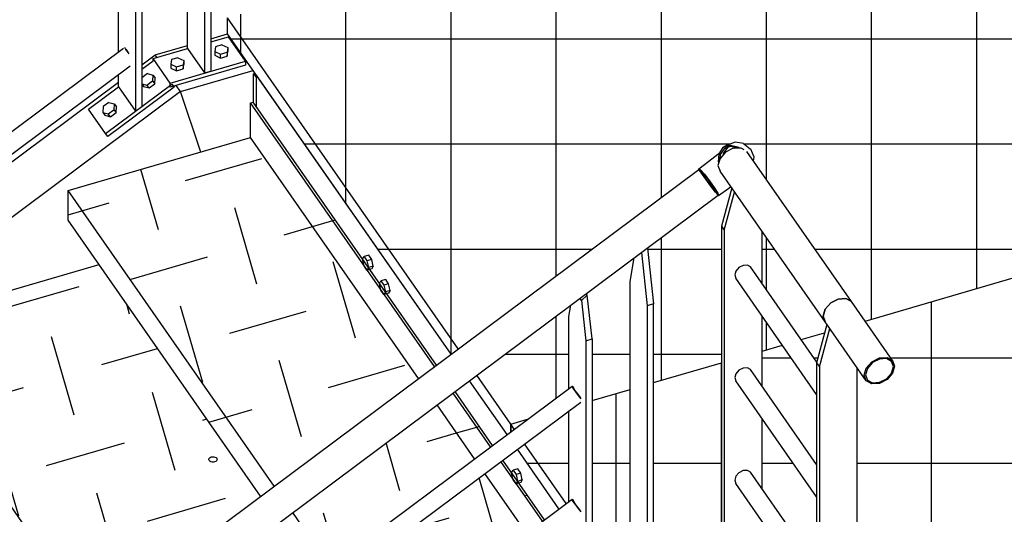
# Model space of a CAD drawing. Header units: millimetres. Extents: x 25 to 224619, y 20 to 11454.
# Tile 39 of 105: x 70875 to 72303, y 6425 to 7142. Entities that reach past the tile are written whole.
import ezdxf

# ---------------------------------------------------------------- set-up
doc = ezdxf.new("R2010")
doc.units = ezdxf.units.MM
doc.layers.add('ACIER_VISIBLE', color=7, linetype='Continuous')
doc.layers.add('BOULONS', color=7, linetype='Continuous')
pattern_1 = [(0, (71500.85, 6657.16), (0, 152.4), []), (90, (71500.85, 6657.16), (-152.4, 9e-15), [])]
pattern_2 = [(16.228, (70715.72, 6071.43), (80.407, 146.429), [118.124, -118.124]), (106.228, (70755.93, 6144.65), (-146.429, 80.407), [118.124, -118.124])]
pattern_3 = [(16.228, (70980.14, 6268.69), (80.407, 146.43), [118.124, -118.124]), (106.228, (71020.34, 6341.91), (-146.43, 80.407), [118.124, -118.124])]
pattern_4 = [(16.228, (71244.55, 6465.96), (78.489, 142.936), [115.307, -115.307]), (106.228, (71283.8, 6537.42), (-142.936, 78.489), [115.307, -115.307])]
pattern_5 = [(0, (73416.74, 6346.8), (0, 152.4), []), (90, (73416.74, 6346.8), (-152.4, 9e-15), [])]

# ---------------------------------------------------------------- blocks, each defined once
blk = doc.blocks.new('Part-1649644-31783 - 30191')
at = {"layer": 'ACIER_VISIBLE', "color": 136, "linetype": 'Continuous'}
for p, q in [((71785.6, 6811.1), (71794.5, 6730.1)), ((71760.7, 6762.8), (71766.2, 6796.7)), ((71776.9, 6804.5), (71776.8, 6804.6)), ((71777.8, 6805.4), (71776.9, 6804.5)), ((71776.9, 6804.5), (71785.4, 6727.5)), ((71760.7, 6160.4), (71760.7, 6762.8)), ((71794.5, 6730.1), (71785.4, 6727.5)), ((71785.4, 6727.5), (71785.4, 6125.1)), ((71794.5, 6127.7), (71794.5, 6730.1)), ((71760.7, 6160.4), (71785.4, 6125.1)), ((71785.4, 6125.1), (71794.5, 6127.7))]:
    blk.add_line(p, q, dxfattribs=at)
blk = doc.blocks.new('Part-1649644-31550 - 30191')
at = {"linetype": 'Continuous'}
h = blk.add_hatch(dxfattribs=at)
h.set_pattern_fill('', color=8, style=0, pattern_type=0)
h.set_pattern_definition(pattern_1)
h.paths.add_polyline_path([(71176.8, 7122), (71500.8, 6657.2), (71511.4, 6665), (71860.2, 6925.2), (71859.9, 6925.9), (71874.6, 6937), (71887.6, 6947.1), (71890.4, 6949.4), (71895.4, 6956.8), (71901.4, 6960.2), (71912.8, 6964.8), (71924.9, 6962.9), (71934.7, 6955.2), (71935.6, 6954.3), (71940.2, 6942.7), (71939.4, 6937.1), (72081.4, 6733.5), (72101.1, 6705.3), (72961.4, 6955.7), (72961.4, 6990.7), (72618.4, 7482.7), (72569, 7468.4), (72564.9, 7474.3), (72564.9, 7548.9), (72478, 7523.6), (72478, 7470.2), (72468.9, 7467.6), (72444.2, 7502.9), (72444.2, 7513.8), (71815.3, 7330.8), (71815.3, 7277.4), (71806.2, 7274.7), (71781.6, 7310.1), (71781.6, 7320.9), (71176.8, 7144.9)])
h = blk.add_hatch(dxfattribs=at)
h.set_pattern_fill('', color=8, style=0, pattern_type=0)
h.set_pattern_definition(pattern_1)
h.paths.add_polyline_path([(71794.5, 6616), (71892.9, 6644.7), (71892.9, 6843), (71907.7, 6898.3), (71906.3, 6900.5), (71903.4, 6898.2), (71888.7, 6887.2), (71888.1, 6887.6), (71785.6, 6811.1), (71794.5, 6730.1)])
h = blk.add_hatch(dxfattribs=at)
h.set_pattern_fill('', color=8, style=0, pattern_type=0)
h.set_pattern_definition(pattern_1)
h.paths.add_polyline_path([(72008.4, 6678.3), (72042.5, 6688.2), (72045.7, 6700.4), (72043.3, 6703.9), (71951.7, 6835.2), (71951.7, 6759.9)])
h = blk.add_hatch(dxfattribs=at)
h.set_pattern_fill('', color=8, style=0, pattern_type=0)
h.set_pattern_definition(pattern_1)
h.paths.add_polyline_path([(71705.4, 6590.1), (71760.7, 6606.2), (71760.7, 6762.8), (71766.2, 6796.7), (71696.9, 6745), (71698.4, 6742.7), (71705.4, 6679.3)])
h = blk.add_hatch(dxfattribs=at)
h.set_pattern_fill('', color=8, style=0, pattern_type=0)
h.set_pattern_definition(pattern_1)
h.paths.add_polyline_path([(71582, 6540.7), (71587.5, 6544.8), (71587.5, 6555.8), (71611.7, 6562.9), (71671.7, 6607.6), (71671.7, 6712), (71674.3, 6728.1), (71538.2, 6626.6), (71527.7, 6618.7)])
h = blk.add_hatch(dxfattribs=at)
h.set_pattern_fill('', color=8, style=0, pattern_type=0)
h.set_pattern_definition(pattern_1)
h.paths.add_polyline_path([(71951.7, 6661.8), (71981.2, 6670.4), (71951.7, 6712.8)])
at = {"layer": 'ACIER_VISIBLE', "color": 136, "linetype": 'Continuous'}
for p, q in [((71176.8, 7122), (71176.8, 7144.9)), ((71511.4, 6665), (71176.8, 7144.9)), ((71500.8, 6657.2), (71176.8, 7122)), ((72101.1, 6705.3), (72961.4, 6955.7)), ((72008.4, 6678.3), (72042.5, 6688.2)), ((71951.7, 6661.8), (71981.2, 6670.4)), ((71794.5, 6616), (71892.9, 6644.7)), ((71587.5, 6555.8), (71538.2, 6626.6)), ((71582, 6540.7), (71527.7, 6618.7)), ((71705.4, 6590.1), (71760.7, 6606.2)), ((71587.5, 6555.8), (71611.7, 6562.9)), ((71587.5, 6544.8), (71587.5, 6555.8))]:
    blk.add_line(p, q, dxfattribs=at)
blk = doc.blocks.new('Part-1649644-30734 - 30191')
at = {"layer": 'ACIER_VISIBLE', "color": 136, "linetype": 'Continuous'}
for p, q in [((71216.8, 7064.5), (71214.6, 7063.9)), ((71214.6, 7063.9), (71218.7, 7058)), ((71214.6, 7021.7), (71214.6, 7063.9)), ((71218.7, 7015.8), (71218.7, 7058))]:
    blk.add_line(p, q, dxfattribs=at)
blk = doc.blocks.new('Part-1649644-31681 - 30191')
at = {"layer": 'ACIER_VISIBLE', "color": 136, "linetype": 'Continuous'}
for p, q in [((71052.4, 7070.3), (71068.8, 7082.5)), ((70975.1, 7012.6), (71018.6, 7045.1)), ((70999.8, 6977.3), (71095.9, 7049)), ((71099.4, 7044.6), (71003.2, 6972.9)), ((71095.9, 7049), (71099.4, 7044.6)), ((71098.5, 7045.8), (71099.4, 7044.6)), ((70999.8, 6977.3), (70975.1, 7012.6)), ((71003.2, 6972.9), (70999.8, 6977.3))]:
    blk.add_line(p, q, dxfattribs=at)
blk = doc.blocks.new('Part-1649644-31800 - 30191')
at = {"layer": 'ACIER_VISIBLE', "color": 136, "linetype": 'Continuous'}
for p, q in [((71889.4, 6947.9), (71895.4, 6956.8)), ((71896.6, 6955.2), (71891, 6947)), ((71895.4, 6956.8), (71905.4, 6960.5)), ((71901.4, 6960.2), (71895.4, 6956.8)), ((71896.2, 6949.2), (71902.8, 6957.5)), ((71905.7, 6958.6), (71896.6, 6955.2)), ((71912.8, 6964.8), (71901.4, 6960.2)), ((71905.4, 6960.5), (71916.5, 6958.1)), ((71916, 6956.4), (71905.7, 6958.6)), ((71924.9, 6962.9), (71912.8, 6964.8)), ((71916.1, 6956.3), (71916, 6956.4)), ((71916.5, 6958.1), (71918.5, 6956.4)), ((71924.9, 6962.9), (71934.7, 6955.2)), ((71934.7, 6955.2), (71935.6, 6954.3)), ((71940.2, 6942.7), (71935.6, 6954.3)), ((71874.6, 6937), (71887.6, 6947.1)), ((71887.6, 6947.1), (71890.4, 6949.4)), ((71888.8, 6936.2), (71889.4, 6947.9)), ((71891, 6947), (71890.7, 6941.1)), ((71895.8, 6946.8), (71896.2, 6949.2)), ((71939.4, 6937.1), (71940.2, 6942.7)), ((71859.9, 6925.9), (71874.6, 6937)), ((71859.9, 6925.9), (71862.4, 6924.5)), ((71860.2, 6925.2), (71859.9, 6925.9)), ((71863.4, 6923), (71861.1, 6924.3)), ((71862.4, 6924.5), (71868.1, 6918.2)), ((71889.1, 6935.4), (71888.8, 6936.2)), ((71868.6, 6917.2), (71863.4, 6923)), ((71868.1, 6918.2), (71875.5, 6908.8)), ((71875.4, 6908.6), (71868.6, 6917.2)), ((71881.8, 6899.5), (71875.4, 6908.6)), ((71875.5, 6908.8), (71882.5, 6898.8)), ((71886.3, 6892.2), (71881.8, 6899.5)), ((71882.5, 6898.8), (71887.4, 6890.9)), ((71888.7, 6887.2), (71903.4, 6898.2)), ((71903.4, 6898.2), (71906.3, 6900.5)), ((71887.5, 6888.8), (71886.3, 6892.2)), ((71887.4, 6890.9), (71888.7, 6887.2)), ((71888.7, 6887.2), (71888.1, 6887.6))]:
    blk.add_line(p, q, dxfattribs=at)
blk = doc.blocks.new('Part-1649644-31789 - 30191')
at = {"layer": 'ACIER_VISIBLE', "color": 136, "linetype": 'Continuous'}
for p, q in [((71918.3, 6782.8), (71913.8, 6777.8)), ((71924.4, 6786), (71918.3, 6782.8)), ((71930.5, 6786.4), (71924.4, 6786)), ((71935, 6783.9), (71930.5, 6786.4)), ((72031.1, 6645.6), (71935, 6783.9)), ((71913.8, 6777.8), (71912.1, 6772.2)), ((71912.1, 6772.2), (71913.8, 6767.5)), ((72030.9, 6598.9), (71913.8, 6767.5))]:
    blk.add_line(p, q, dxfattribs=at)
blk = doc.blocks.new('Part-1649644-30689 - 30191')
at = {"linetype": 'Continuous'}
h = blk.add_hatch(dxfattribs=at)
h.set_pattern_fill('', color=8, angle=16.228, style=0, pattern_type=0)
h.set_pattern_definition(pattern_2)
h.paths.add_polyline_path([(70696, 6056.7), (70715.7, 6071.4), (70960.4, 6254), (70726.2, 6589.9), (70417, 6499.9), (70417, 6456.9)])
h = blk.add_hatch(dxfattribs=at)
h.set_pattern_fill('', color=8, angle=16.228, style=0, pattern_type=0)
h.set_pattern_definition(pattern_2)
h.paths.add_polyline_path([(70818.3, 5970.9), (71041.6, 6137.5), (70987.2, 6215.5), (70809.8, 6083.2), (70811.4, 6080.9), (70818.3, 6017.5)])
h = blk.add_hatch(dxfattribs=at)
h.set_pattern_fill('', color=8, angle=16.228, style=0, pattern_type=0)
h.set_pattern_definition(pattern_2)
h.paths.add_polyline_path([(70852.5, 5832.3), (70856, 5834.9), (70870.4, 5845.7), (70872.2, 5847), (71116.9, 6029.6), (71056.5, 6116.1), (70818.3, 5938.4), (70818.3, 5881.2)])
h = blk.add_hatch(dxfattribs=at)
h.set_pattern_fill('', color=8, angle=16.228, style=0, pattern_type=0)
h.set_pattern_definition(pattern_2)
h.paths.add_polyline_path([(70777.2, 5940.3), (70784.6, 5945.8), (70784.6, 6050.2), (70787.2, 6066.3), (70742.5, 6033), (70722.8, 6018.3)])
h = blk.add_hatch(dxfattribs=at)
h.set_pattern_fill('', color=8, angle=16.228, style=0, pattern_type=0)
h.set_pattern_definition(pattern_2)
h.paths.add_polyline_path([(70887.1, 5825.6), (70867.4, 5810.9), (70983, 5645), (70986.5, 5647.6), (71001, 5658.4), (71002.8, 5659.7), (71247.5, 5842.3), (71131.8, 6008.2)])
h = blk.add_hatch(dxfattribs=at)
h.set_pattern_fill('', color=8, angle=16.228, style=0, pattern_type=0)
h.set_pattern_definition(pattern_2)
h.paths.add_polyline_path([(71003.2, 5616.1), (71022.9, 5630.9), (71267.6, 5813.4), (71262.4, 5820.9), (71017.7, 5638.3), (70998, 5623.6)])
at = {"layer": 'ACIER_VISIBLE', "color": 136, "linetype": 'Continuous'}
for p, q in [((70417, 6499.9), (70726.2, 6589.9)), ((70715.7, 6071.4), (70417, 6499.9)), ((70417, 6456.9), (70417, 6499.9)), ((70696, 6056.7), (70417, 6456.9)), ((70784.6, 5972.7), (70742.5, 6033)), ((70777.2, 5940.3), (70722.8, 6018.3)), ((70872.2, 5847), (70818.3, 5924.2)), ((70852.5, 5832.3), (70818.3, 5881.2)), ((71002.8, 5659.7), (70887.1, 5825.6)), ((70983, 5645), (70867.4, 5810.9)), ((71022.9, 5630.9), (71017.7, 5638.3)), ((71003.2, 5616.1), (70998, 5623.6))]:
    blk.add_line(p, q, dxfattribs=at)
blk = doc.blocks.new('Part-1649644-30691 - 30191')
at = {"linetype": 'Continuous'}
h = blk.add_hatch(dxfattribs=at)
h.set_pattern_fill('', color=8, angle=16.228, style=0, pattern_type=0)
h.set_pattern_definition(pattern_3)
h.paths.add_polyline_path([(70960.4, 6254), (70980.1, 6268.7), (70934.1, 6334.8), (70980.1, 6268.7), (71224.8, 6451.2), (70990.6, 6787.2), (70681.4, 6697.2), (70681.4, 6654.2)])
h = blk.add_hatch(dxfattribs=at)
h.set_pattern_fill('', color=8, angle=16.228, style=0, pattern_type=0)
h.set_pattern_definition(pattern_3)
h.paths.add_polyline_path([(71061.3, 6152.2), (71306, 6334.8), (71251.6, 6412.8), (71006.9, 6230.3)])
h = blk.add_hatch(dxfattribs=at)
h.set_pattern_fill('', color=8, angle=16.228, style=0, pattern_type=0)
h.set_pattern_definition(pattern_3)
h.paths.add_polyline_path([(71116.9, 6029.6), (71136.6, 6044.3), (71381.3, 6226.8), (71321, 6313.4), (71076.3, 6130.8), (71056.5, 6116.1)])
h = blk.add_hatch(dxfattribs=at)
h.set_pattern_fill('', color=8, angle=16.228, style=0, pattern_type=0)
h.set_pattern_definition(pattern_3)
h.paths.add_polyline_path([(71041.6, 6137.5), (71045.1, 6140.1), (71059.5, 6150.9), (71061.3, 6152.2), (71006.9, 6230.3), (70987.2, 6215.5)])
h = blk.add_hatch(dxfattribs=at)
h.set_pattern_fill('', color=8, angle=16.228, style=0, pattern_type=0)
h.set_pattern_definition(pattern_3)
h.paths.add_polyline_path([(71247.5, 5842.3), (71267.2, 5857), (71511.9, 6039.5), (71396.2, 6205.4), (71151.5, 6022.9), (71131.8, 6008.2)])
h = blk.add_hatch(dxfattribs=at)
h.set_pattern_fill('', color=8, angle=16.228, style=0, pattern_type=0)
h.set_pattern_definition(pattern_3)
h.paths.add_polyline_path([(71267.6, 5813.4), (71271.1, 5816), (71285.5, 5826.8), (71287.3, 5828.1), (71532, 6010.7), (71526.8, 6018.1), (71282.1, 5835.6), (71280.3, 5834.2), (71265.9, 5823.5), (71262.4, 5820.9)])
at = {"layer": 'ACIER_VISIBLE', "color": 136, "linetype": 'Continuous'}
for p, q in [((70681.4, 6697.2), (70990.6, 6787.2)), ((70980.1, 6268.7), (70681.4, 6697.2)), ((70681.4, 6654.2), (70681.4, 6697.2)), ((70960.4, 6254), (70681.4, 6654.2)), ((71061.3, 6152.2), (71006.9, 6230.3)), ((71041.6, 6137.5), (70987.2, 6215.5)), ((71136.6, 6044.3), (71076.3, 6130.8)), ((71116.9, 6029.6), (71056.5, 6116.1)), ((71267.2, 5857), (71151.5, 6022.9)), ((71247.5, 5842.3), (71131.8, 6008.2)), ((71287.3, 5828.1), (71282.1, 5835.6)), ((71267.6, 5813.4), (71262.4, 5820.9))]:
    blk.add_line(p, q, dxfattribs=at)
blk = doc.blocks.new('Part-1649644-31757 - 30191')
at = {"layer": 'ACIER_VISIBLE', "color": 136, "linetype": 'Continuous'}
for p, q in [((70818.3, 5806.9), (71676.3, 6446.9)), ((71676.1, 6446.7), (71676.3, 6446.9)), ((71678.1, 6443.7), (71676.1, 6446.7)), ((71676.3, 6446.9), (71678.5, 6444.3)), ((71677.4, 6445.3), (71677.3, 6445.1)), ((71677.3, 6445.1), (71679, 6442.6)), ((71679.3, 6443.1), (71677.4, 6445.3)), ((71681.7, 6438.7), (71678.1, 6443.7)), ((71679, 6442.6), (71682, 6438.4)), ((71685.8, 6433.2), (71681.7, 6438.7)), ((71682, 6438.4), (71685.6, 6433.6)), ((71685.6, 6433.6), (71688.7, 6429.6)), ((71689.5, 6428.5), (71685.8, 6433.2))]:
    blk.add_line(p, q, dxfattribs=at)
blk = doc.blocks.new('Bolt-1649644-30692 - 30191')
at = {"layer": 'BOULONS', "color": 7, "linetype": 'Continuous'}
for p, q in [((71149.7, 6504.2), (71149.8, 6505.4)), ((71150.2, 6503), (71149.7, 6504.2)), ((71149.8, 6505.4), (71150.5, 6506.5)), ((71151.2, 6502), (71150.2, 6503)), ((71150.5, 6506.5), (71151.6, 6507.5)), ((71152.7, 6501.2), (71151.2, 6502)), ((71151.6, 6507.5), (71153.2, 6508.1)), ((71154.4, 6500.8), (71152.7, 6501.2)), ((71153.2, 6508.1), (71155, 6508.5)), ((71156.3, 6500.8), (71154.4, 6500.8)), ((71155, 6508.5), (71156.9, 6508.4)), ((71158.1, 6501.1), (71156.3, 6500.8)), ((71156.9, 6508.4), (71158.6, 6508)), ((71159.7, 6501.7), (71158.1, 6501.1)), ((71158.6, 6508), (71160.1, 6507.2)), ((71160.9, 6502.7), (71159.7, 6501.7)), ((71160.1, 6507.2), (71161.1, 6506.2)), ((71161.5, 6503.8), (71160.9, 6502.7)), ((71161.1, 6506.2), (71161.6, 6505)), ((71161.6, 6505), (71161.5, 6503.8)), ((71382.6, 6170.2), (71382.7, 6171.4)), ((71383.1, 6169), (71382.6, 6170.2)), ((71382.7, 6171.4), (71383.3, 6172.5)), ((71384.1, 6168), (71383.1, 6169)), ((71383.3, 6172.5), (71384.5, 6173.5)), ((71385.6, 6167.2), (71384.1, 6168)), ((71384.5, 6173.5), (71386.1, 6174.1)), ((71387.3, 6166.8), (71385.6, 6167.2)), ((71386.1, 6174.1), (71387.9, 6174.4)), ((71389.2, 6166.7), (71387.3, 6166.8)), ((71387.9, 6174.4), (71389.8, 6174.4)), ((71391, 6167.1), (71389.2, 6166.7)), ((71389.8, 6174.4), (71391.5, 6174)), ((71392.6, 6167.7), (71391, 6167.1)), ((71391.5, 6174), (71393, 6173.2)), ((71393.7, 6168.7), (71392.6, 6167.7)), ((71393, 6173.2), (71394, 6172.2)), ((71394.4, 6169.8), (71393.7, 6168.7)), ((71394, 6172.2), (71394.5, 6171)), ((71394.5, 6171), (71394.4, 6169.8))]:
    blk.add_line(p, q, dxfattribs=at)
blk = doc.blocks.new('Part-1649644-30693 - 30191')
at = {"linetype": 'Continuous'}
h = blk.add_hatch(dxfattribs=at)
h.set_pattern_fill('', color=8, angle=16.228, style=0, pattern_type=0)
h.set_pattern_definition(pattern_4)
h.paths.add_polyline_path([(71224.8, 6451.2), (71244.6, 6466), (71453.8, 6622.1), (71476.9, 6639.3), (71479.8, 6641.4), (71218.7, 7015.8), (71214.6, 7021.7), (71213.9, 7022.8), (71210.2, 7021.7), (71210.2, 6971.4), (70945.8, 6894.4), (70945.8, 6851.4)])
h = blk.add_hatch(dxfattribs=at)
h.set_pattern_fill('', color=8, angle=16.228, style=0, pattern_type=0)
h.set_pattern_definition(pattern_4)
h.paths.add_polyline_path([(71535, 6505.6), (71558.1, 6522.8), (71560.9, 6525), (71506.6, 6603), (71503.7, 6600.8), (71480.6, 6583.6)])
h = blk.add_hatch(dxfattribs=at)
h.set_pattern_fill('', color=8, angle=16.228, style=0, pattern_type=0)
h.set_pattern_definition(pattern_4)
h.paths.add_polyline_path([(71306, 6334.8), (71325.7, 6349.5), (71535, 6505.6), (71480.6, 6583.6), (71271.4, 6427.5), (71269.6, 6426.2), (71255.1, 6415.4), (71251.6, 6412.8)])
h = blk.add_hatch(dxfattribs=at)
h.set_pattern_fill('', color=8, angle=16.228, style=0, pattern_type=0)
h.set_pattern_definition(pattern_4)
h.paths.add_polyline_path([(71610.2, 6397.6), (71633.3, 6414.9), (71636.2, 6417), (71575.9, 6503.5), (71573, 6501.4), (71549.9, 6484.2)])
h = blk.add_hatch(dxfattribs=at)
h.set_pattern_fill('', color=8, angle=16.228, style=0, pattern_type=0)
h.set_pattern_definition(pattern_4)
h.paths.add_polyline_path([(71381.3, 6226.8), (71401, 6241.5), (71610.2, 6397.6), (71549.9, 6484.2), (71340.7, 6328.1), (71321, 6313.4)])
h = blk.add_hatch(dxfattribs=at)
h.set_pattern_fill('', color=8, angle=16.228, style=0, pattern_type=0)
h.set_pattern_definition(pattern_4)
h.paths.add_polyline_path([(71531.6, 6054.2), (71671.7, 6158.7), (71671.7, 6366.2), (71651.1, 6395.6), (71648.2, 6393.4), (71625.2, 6376.2), (71415.9, 6220.1)])
h = blk.add_hatch(dxfattribs=at)
h.set_pattern_fill('', color=8, angle=16.228, style=0, pattern_type=0)
h.set_pattern_definition(pattern_4)
h.paths.add_polyline_path([(71705.4, 6140.1), (71710.6, 6143.9), (71710.6, 6145.8), (71714.8, 6147.1), (71724.8, 6154.5), (71760.7, 6165), (71760.7, 6238.4), (71705.4, 6317.7)])
h = blk.add_hatch(dxfattribs=at)
h.set_pattern_fill('', color=8, angle=16.228, style=0, pattern_type=0)
h.set_pattern_definition(pattern_4)
h.paths.add_polyline_path([(71511.9, 6039.5), (71531.6, 6054.2), (71415.9, 6220.1), (71396.2, 6205.4)])
h = blk.add_hatch(dxfattribs=at)
h.set_pattern_fill('', color=8, angle=16.228, style=0, pattern_type=0)
h.set_pattern_definition(pattern_4)
h.paths.add_polyline_path([(71794.5, 6174.8), (71799.7, 6176.3), (71803.3, 6177.3), (71794.5, 6190)])
h = blk.add_hatch(dxfattribs=at)
h.set_pattern_fill('', color=8, angle=16.228, style=0, pattern_type=0)
h.set_pattern_definition(pattern_4)
h.paths.add_polyline_path([(71532, 6010.7), (71551.7, 6025.4), (71671.7, 6114.9), (71671.7, 6126.2), (71546.5, 6032.8), (71544.7, 6031.5), (71530.3, 6020.7), (71526.8, 6018.1)])
at = {"layer": 'ACIER_VISIBLE', "color": 136, "linetype": 'Continuous'}
for p, q in [((71210.2, 7021.7), (71213.9, 7022.8)), ((71476.9, 6639.3), (71210.2, 7021.7)), ((71210.2, 6971.4), (71210.2, 7021.7)), ((71479.8, 6641.4), (71213.9, 7022.8)), ((70945.8, 6894.4), (71210.2, 6971.4)), ((71453.8, 6622.1), (71210.2, 6971.4)), ((71244.6, 6466), (70945.8, 6894.4)), ((70945.8, 6851.4), (70945.8, 6894.4)), ((71224.8, 6451.2), (70945.8, 6851.4)), ((71558.1, 6522.8), (71503.7, 6600.8)), ((71560.9, 6525), (71506.6, 6603)), ((71535, 6505.6), (71480.6, 6583.6)), ((71633.3, 6414.9), (71573, 6501.4)), ((71636.2, 6417), (71575.9, 6503.5)), ((71610.2, 6397.6), (71549.9, 6484.2)), ((71325.7, 6349.5), (71271.4, 6427.5)), ((71306, 6334.8), (71251.6, 6412.8)), ((71671.7, 6366.2), (71651.1, 6395.6)), ((71671.7, 6359.9), (71648.2, 6393.4)), ((71671.7, 6309.5), (71625.2, 6376.2)), ((71401, 6241.5), (71340.7, 6328.1)), ((71381.3, 6226.8), (71321, 6313.4)), ((71760.7, 6238.4), (71705.4, 6317.7)), ((71760.7, 6232.1), (71705.4, 6311.4)), ((71760.7, 6181.8), (71705.4, 6261.1)), ((71531.6, 6054.2), (71415.9, 6220.1)), ((71511.9, 6039.5), (71396.2, 6205.4)), ((71803.3, 6177.3), (71794.5, 6190)), ((71799.7, 6176.3), (71794.5, 6183.7)), ((71551.7, 6025.4), (71546.5, 6032.8)), ((71532, 6010.7), (71526.8, 6018.1))]:
    blk.add_line(p, q, dxfattribs=at)
blk = doc.blocks.new('Part-1649644-30695 - 30191')
at = {"layer": 'ACIER_VISIBLE', "color": 136, "linetype": 'Continuous'}
for p, q in [((71052.4, 7076.7), (71071.7, 7091.2)), ((71074.3, 7087.4), (71071.7, 7091.2)), ((71108.7, 7038.2), (67460.1, 4316.2)), ((70165.3, 6415), (71018.6, 7051.6)), ((71108.7, 7038.2), (71102.5, 7047)), ((71137.9, 6950.4), (71108.7, 7038.2))]:
    blk.add_line(p, q, dxfattribs=at)
blk = doc.blocks.new('Part-1649644-30698 - 30191')
at = {"layer": 'ACIER_VISIBLE', "color": 136, "linetype": 'Continuous'}
for p, q in [((71152.7, 7114.7), (71176.9, 7121.8)), ((71071.7, 7091.2), (71118.9, 7104.9)), ((71074.3, 7087.4), (71071.7, 7091.2)), ((71108.7, 7038.2), (71213.9, 7068.8)), ((71108.7, 7038.2), (71102.5, 7047)), ((71137.9, 6950.4), (71108.7, 7038.2))]:
    blk.add_line(p, q, dxfattribs=at)
blk = doc.blocks.new('Part-1649644-30700 - 30191')
at = {"layer": 'ACIER_VISIBLE', "color": 136, "linetype": 'Continuous'}
for p, q in [((71218.7, 7015.8), (71218.7, 7061.8)), ((71500.8, 6657.2), (71218.7, 7061.8)), ((71582, 6540.7), (71527.7, 6618.7)), ((71657.3, 6432.7), (71597, 6519.3)), ((71760.7, 6284.4), (71705.4, 6363.7)), ((71825.1, 6192.1), (71794.5, 6236)), ((71825.1, 6183.7), (71825.1, 6192.1))]:
    blk.add_line(p, q, dxfattribs=at)
blk = doc.blocks.new('Part-1649644-31712 - 30191')
at = {"layer": 'ACIER_VISIBLE', "color": 136, "linetype": 'Continuous'}
for p, q in [((71907.7, 6898.3), (71892.9, 6843)), ((71897, 6837.1), (71911.8, 6892.4)), ((71892.9, 6843), (71897, 6837.1)), ((71892.9, 6843), (71892.9, 6141.3)), ((71897, 6837.1), (71897, 6135.4)), ((71951.7, 6759.9), (71951.7, 6835.2)), ((71951.7, 6611), (71951.7, 6712.8)), ((71951.7, 6462.2), (71951.7, 6564)), ((71951.7, 6189.3), (71951.7, 6415.2))]:
    blk.add_line(p, q, dxfattribs=at)
blk = doc.blocks.new('Bolt-1649644-31581 - 30191')
at = {"layer": 'BOULONS', "color": 7, "linetype": 'Continuous'}
for p, q in [((71588.7, 6485), (71590.8, 6488.8)), ((71590.8, 6475.1), (71588.7, 6485)), ((71597.7, 6490.8), (71590.8, 6488.8)), ((71590.8, 6488.8), (71595.1, 6482.7)), ((71601.9, 6484.7), (71595.1, 6482.7)), ((71595.1, 6482.7), (71597.2, 6472.8)), ((71601.9, 6484.7), (71597.7, 6490.8)), ((71604.1, 6474.8), (71601.9, 6484.7)), ((71595.1, 6469), (71590.8, 6475.1)), ((71597.2, 6472.8), (71595.1, 6469)), ((71601.9, 6470.9), (71595.1, 6469)), ((71604.1, 6474.8), (71597.2, 6472.8)), ((71604.1, 6474.8), (71601.9, 6470.9))]:
    blk.add_line(p, q, dxfattribs=at)
blk = doc.blocks.new('Part-1649644-31790 - 30191')
at = {"layer": 'ACIER_VISIBLE', "color": 136, "linetype": 'Continuous'}
for p, q in [((71913.8, 6628.9), (71912.1, 6623.3)), ((71918.3, 6634), (71913.8, 6628.9)), ((71924.4, 6637.1), (71918.3, 6634)), ((71930.5, 6637.6), (71924.4, 6637.1)), ((71935, 6635.1), (71930.5, 6637.6)), ((72030.9, 6497.1), (71935, 6635.1)), ((71912.1, 6623.3), (71913.8, 6618.7)), ((72030.9, 6450.1), (71913.8, 6618.7))]:
    blk.add_line(p, q, dxfattribs=at)
blk = doc.blocks.new('Part-1649644-31551 - 30191')
at = {"linetype": 'Continuous'}
h = blk.add_hatch(dxfattribs=at)
h.set_pattern_fill('', color=8, style=0, pattern_type=0)
h.set_pattern_definition(pattern_5)
h.paths.add_polyline_path([(73416.7, 6370.4), (73416.7, 6346.8), (73362, 6330.9), (73357.9, 6336.8), (73357.9, 6421.9), (73014.9, 6914), (72965.5, 6899.6), (72961.4, 6905.5), (72961.4, 6955.7), (72101.1, 6705.3), (72140.9, 6648), (72143.9, 6639.7), (72140.9, 6629.6), (72132.9, 6620.5), (72121.9, 6614.8), (72110.9, 6614.1), (72102.8, 6618.5), (72089.7, 6637.4), (72089.7, 5953.5), (72035, 5937.5), (72030.9, 5943.4), (72030.9, 6028.6), (71946.5, 6149.8), (71897, 6135.4), (71892.9, 6141.3), (71892.9, 6644.7), (71794.5, 6616), (71794.5, 6236), (71849.5, 6157.1), (71866.9, 6132.1), (72039.8, 5884.2), (72053.5, 5888.1), (72053.5, 5894.2), (72108.2, 5910.2), (72111.7, 5905.1), (73384.6, 6275.6), (73384.6, 6281.7), (73439.3, 6297.6), (73439.3, 6291.5), (73453, 6295.5), (73453, 6318.4)])
h = blk.add_hatch(dxfattribs=at)
h.set_pattern_fill('', color=8, style=0, pattern_type=0)
h.set_pattern_definition(pattern_5)
h.paths.add_polyline_path([(72031.1, 6645.6), (72042.5, 6688.2), (72008.4, 6678.3)])
h = blk.add_hatch(dxfattribs=at)
h.set_pattern_fill('', color=8, style=0, pattern_type=0)
h.set_pattern_definition(pattern_5)
h.paths.add_polyline_path([(72030.9, 6497.1), (72030.9, 6598.9), (71981.2, 6670.4), (71951.7, 6661.8), (71951.7, 6611)])
h = blk.add_hatch(dxfattribs=at)
h.set_pattern_fill('', color=8, style=0, pattern_type=0)
h.set_pattern_definition(pattern_5)
h.paths.add_polyline_path([(71760.7, 6606.2), (71705.4, 6590.1), (71705.4, 6363.7), (71760.7, 6284.4)])
h = blk.add_hatch(dxfattribs=at)
h.set_pattern_fill('', color=8, style=0, pattern_type=0)
h.set_pattern_definition(pattern_5)
h.paths.add_polyline_path([(71597, 6519.3), (71657.3, 6432.7), (71667.8, 6440.6), (71671.7, 6443.5), (71671.7, 6575), (71607.5, 6527.1)])
h = blk.add_hatch(dxfattribs=at)
h.set_pattern_fill('', color=8, style=0, pattern_type=0)
h.set_pattern_definition(pattern_5)
h.paths.add_polyline_path([(71587.5, 6544.8), (71592.5, 6548.5), (71611.7, 6562.9), (71587.5, 6555.8), (71589, 6553.6), (71587.5, 6555.8)])
h = blk.add_hatch(dxfattribs=at)
h.set_pattern_fill('', color=8, style=0, pattern_type=0)
h.set_pattern_definition(pattern_5)
h.paths.add_polyline_path([(72030.9, 6348.3), (72030.9, 6450.1), (71951.7, 6564), (71951.7, 6462.2)])
at = {"layer": 'ACIER_VISIBLE', "color": 136, "linetype": 'Continuous'}
for p, q in [((72101.1, 6705.3), (72961.4, 6955.7)), ((72008.4, 6678.3), (72042.5, 6688.2)), ((71951.7, 6661.8), (71981.2, 6670.4)), ((71794.5, 6616), (71892.9, 6644.7)), ((71705.4, 6590.1), (71760.7, 6606.2)), ((71587.5, 6555.8), (71611.7, 6562.9)), ((71587.5, 6544.8), (71587.5, 6555.8)), ((71592.5, 6548.5), (71587.5, 6555.8)), ((71667.8, 6440.6), (71607.5, 6527.1)), ((71657.3, 6432.7), (71597, 6519.3))]:
    blk.add_line(p, q, dxfattribs=at)
blk = doc.blocks.new('Part-1649644-31787 - 30191')
at = {"layer": 'ACIER_VISIBLE', "color": 136, "linetype": 'Continuous'}
for p, q in [((71909.8, 6955.9), (71898.8, 6950.2)), ((71909.8, 6955.9), (71918.4, 6956.4)), ((71918.5, 6956.5), (71920.8, 6956.6)), ((71920.8, 6956.6), (71925.5, 6954.1)), ((71890.8, 6941.1), (71887.8, 6931)), ((71898.8, 6950.2), (71890.8, 6941.1)), ((72081.4, 6733.5), (71929.8, 6950.9)), ((71887.8, 6931), (71890.8, 6922.7)), ((72043.3, 6703.9), (71890.8, 6922.7)), ((72062.3, 6737.1), (72073.3, 6737.9)), ((72073.3, 6737.9), (72081.4, 6733.5)), ((72043.3, 6722.4), (72051.3, 6731.5)), ((72051.3, 6731.5), (72062.3, 6737.1)), ((72040.3, 6712.3), (72043.3, 6722.4)), ((72043.3, 6703.9), (72040.3, 6712.3))]:
    blk.add_line(p, q, dxfattribs=at)
blk = doc.blocks.new('Bolt-1649644-31578 - 30191')
at = {"layer": 'BOULONS', "color": 7, "linetype": 'Continuous'}
for p, q in [((71372.5, 6795.1), (71374.7, 6798.9)), ((71374.7, 6785.1), (71372.5, 6795.1)), ((71381.5, 6800.9), (71374.7, 6798.9)), ((71374.7, 6798.9), (71378.9, 6792.8)), ((71385.8, 6794.7), (71381.5, 6800.9)), ((71378.9, 6779), (71374.7, 6785.1)), ((71385.8, 6794.7), (71378.9, 6792.8)), ((71378.9, 6792.8), (71381.1, 6782.8)), ((71381.1, 6782.8), (71378.9, 6779)), ((71385.8, 6781), (71378.9, 6779)), ((71387.9, 6784.8), (71381.1, 6782.8)), ((71387.9, 6784.8), (71385.8, 6794.7)), ((71387.9, 6784.8), (71385.8, 6781)), ((71397.2, 6759.7), (71399.3, 6763.5)), ((71399.3, 6749.8), (71397.2, 6759.7)), ((71406.1, 6765.5), (71399.3, 6763.5)), ((71399.3, 6763.5), (71403.6, 6757.4)), ((71410.4, 6759.4), (71403.6, 6757.4)), ((71403.6, 6757.4), (71405.7, 6747.5)), ((71410.4, 6759.4), (71406.1, 6765.5)), ((71412.5, 6749.5), (71410.4, 6759.4)), ((71403.6, 6743.7), (71399.3, 6749.8)), ((71405.7, 6747.5), (71403.6, 6743.7)), ((71410.4, 6745.7), (71403.6, 6743.7)), ((71412.5, 6749.5), (71405.7, 6747.5)), ((71412.5, 6749.5), (71410.4, 6745.7))]:
    blk.add_line(p, q, dxfattribs=at)
blk = doc.blocks.new('Part-1649644-31791 - 30191')
at = {"layer": 'ACIER_VISIBLE', "color": 136, "linetype": 'Continuous'}
for p, q in [((71918.3, 6485.2), (71913.8, 6480.1)), ((71924.4, 6488.3), (71918.3, 6485.2)), ((71930.5, 6488.7), (71924.4, 6488.3)), ((71935, 6486.3), (71930.5, 6488.7)), ((72030.9, 6348.3), (71935, 6486.3)), ((71913.8, 6480.1), (71912.1, 6474.5)), ((71912.1, 6474.5), (71913.8, 6469.9)), ((72030.9, 6301.2), (71913.8, 6469.9))]:
    blk.add_line(p, q, dxfattribs=at)
blk = doc.blocks.new('Part-1649644-31647 - 30191')
at = {"layer": 'ACIER_VISIBLE', "color": 136, "linetype": 'Continuous'}
for p, q in [((71689.9, 6735.2), (71687.8, 6738.2)), ((71698.4, 6742.7), (71689.9, 6735.2)), ((71698.4, 6742.7), (71696.9, 6745)), ((71705.4, 6679.3), (71698.4, 6742.7)), ((71671.7, 6712), (71674.3, 6728.1)), ((71689.9, 6735.2), (71696.3, 6676.6)), ((71671.7, 6607.6), (71671.7, 6712)), ((71696.3, 6676.6), (71705.4, 6679.3)), ((71696.3, 6676.6), (71696.3, 6073)), ((71705.4, 6679.3), (71705.4, 6079.8)), ((71671.7, 6443.5), (71671.7, 6575)), ((71671.7, 6158.7), (71671.7, 6410.9)), ((71671.7, 6108.4), (71671.7, 6126.2)), ((71671.7, 6108.4), (71696.3, 6073)), ((71696.3, 6073), (71705.4, 6079.8))]:
    blk.add_line(p, q, dxfattribs=at)
blk = doc.blocks.new('Part-1649644-31667 - 30191')
at = {"layer": 'ACIER_VISIBLE', "color": 136, "linetype": 'Continuous'}
for p, q in [((71043.8, 7681.7), (71045.4, 7679.4)), ((71034.7, 7674.9), (71036.8, 7671.8)), ((71045.4, 7679.4), (71036.8, 7671.8)), ((71036.8, 7671.8), (71043.3, 7613.3)), ((71052.4, 7616), (71045.4, 7679.4)), ((71018.6, 7648.7), (71021.2, 7664.8)), ((71018.6, 7544.2), (71018.6, 7648.7)), ((71043.3, 7613.3), (71052.4, 7616)), ((71043.3, 7613.3), (71043.3, 7009.7)), ((71052.4, 7616), (71052.4, 7016.5)), ((71018.6, 7380.2), (71018.6, 7511.7)), ((71018.6, 7095.4), (71018.6, 7347.6)), ((71018.6, 7045.1), (71018.6, 7062.9)), ((71018.6, 7045.1), (71043.3, 7009.7)), ((71043.3, 7009.7), (71052.4, 7016.5))]:
    blk.add_line(p, q, dxfattribs=at)
blk = doc.blocks.new('Part-1649644-31755 - 30191')
at = {"layer": 'ACIER_VISIBLE', "color": 136, "linetype": 'Continuous'}
for p, q in [((68293.7, 4264.5), (71860.2, 6925.2)), ((71860.3, 6925.1), (71860.4, 6925.3)), ((71863.8, 6919.7), (71860.3, 6925.1)), ((71861.4, 6923.5), (71861.6, 6923.8)), ((71861.4, 6923.5), (71864.7, 6918.6)), ((71864.4, 6920.6), (71862.8, 6922.5)), ((71870.2, 6910.8), (71863.8, 6919.7)), ((71864.7, 6918.6), (71870.5, 6910.5)), ((71869.6, 6914), (71867.6, 6916.5)), ((71877.7, 6900.8), (71870.2, 6910.8)), ((71870.5, 6910.5), (71877.4, 6901.3)), ((71876.2, 6905.3), (71874.4, 6907.7)), ((71877.4, 6901.3), (71883.4, 6893.5)), ((71884.3, 6892.3), (71877.7, 6900.8)), ((71882.5, 6896.6), (71880.7, 6899.1)), ((68321.4, 4226.7), (71888.2, 6887.7)), ((71883.4, 6893.5), (71887, 6889.3)), ((71888.2, 6887.7), (71884.3, 6892.3)), ((71886.6, 6890.6), (71885.2, 6892.7)), ((71887, 6889.3), (71887.2, 6889.5)), ((71888.3, 6887.8), (71888.2, 6887.7))]:
    blk.add_line(p, q, dxfattribs=at)
blk = doc.blocks.new('Bolt-1649644-31682 - 30191')
at = {"layer": 'BOULONS', "color": 7, "linetype": 'Continuous'}
for p, q in [((71060.7, 7064.2), (71052.4, 7058)), ((71052.4, 7058), (71052.4, 7057.4)), ((71059.8, 7047.4), (71068.1, 7053.6)), ((71060.7, 7064.2), (71068.6, 7062)), ((71068.6, 7062), (71068.1, 7053.6)), ((71068.1, 7053.6), (71071.4, 7049.5)), ((71068.6, 7062), (71071.9, 7057.9)), ((71071.4, 7049.5), (71071.9, 7057.9)), ((71052.4, 7049.5), (71059.8, 7047.4)), ((71052.4, 7049.1), (71055.2, 7045.5)), ((71055.2, 7045.5), (71063.1, 7043.3)), ((71063.1, 7043.3), (71059.8, 7047.4)), ((71063.1, 7043.3), (71071.4, 7049.5)), ((70996.3, 7016.2), (70995.9, 7007.8)), ((71004.7, 7022.4), (70996.3, 7016.2)), ((71003.7, 7005.6), (71012.1, 7011.8)), ((71004.7, 7022.4), (71012.5, 7020.2)), ((71012.5, 7020.2), (71012.1, 7011.8)), ((71012.1, 7011.8), (71015.3, 7007.7)), ((71012.5, 7020.2), (71015.8, 7016.1)), ((71015.3, 7007.7), (71015.8, 7016.1)), ((70995.9, 7007.8), (71003.7, 7005.6)), ((70995.9, 7007.8), (70999.1, 7003.7)), ((70999.1, 7003.7), (71007, 7001.5)), ((71007, 7001.5), (71003.7, 7005.6)), ((71007, 7001.5), (71015.3, 7007.7))]:
    blk.add_line(p, q, dxfattribs=at)
blk = doc.blocks.new('Part-1649644-31711 - 30191')
at = {"layer": 'ACIER_VISIBLE', "color": 136, "linetype": 'Continuous'}
for p, q in [((72045.7, 6700.4), (72030.9, 6644.8)), ((72035, 6638.9), (72049.8, 6694.5)), ((72030.9, 6644.8), (72035, 6638.9)), ((72030.9, 6644.8), (72030.9, 5943.4)), ((72035, 6638.9), (72035, 5937.5)), ((72089.7, 5953.5), (72089.7, 6637.4))]:
    blk.add_line(p, q, dxfattribs=at)
blk = doc.blocks.new('Part-1649644-31759 - 30191')
at = {"layer": 'ACIER_VISIBLE', "color": 136, "linetype": 'Continuous'}
for p, q in [((70165.3, 6458.8), (71026.2, 7101.1)), ((71029.6, 7099.1), (71027.7, 7102.1)), ((71027.7, 7102.1), (71027.7, 7102.1)), ((71029.4, 7099.6), (71030.5, 7098)), ((71033.2, 7094.1), (71029.6, 7099.1)), ((71030.5, 7098), (71032.4, 7095.3)), ((71034.2, 7092.8), (71033.2, 7094.1)), ((70165.3, 6426.3), (71035.7, 7075.6))]:
    blk.add_line(p, q, dxfattribs=at)
blk = doc.blocks.new('Part-1649644-31718 - 30191')
at = {"layer": 'ACIER_VISIBLE', "color": 136, "linetype": 'Continuous'}
for p, q in [((71145.7, 7749.9), (71142.1, 7755)), ((71118.9, 7719.1), (71122.3, 7740.2)), ((71136.6, 7747.2), (71134.9, 7749.6)), ((71145.7, 7749.9), (71136.6, 7747.2)), ((71136.6, 7747.2), (71143.6, 7683.8)), ((71152.7, 7686.5), (71145.7, 7749.9)), ((71118.9, 7100.4), (71118.9, 7719.1)), ((71143.6, 7683.8), (71152.7, 7686.5)), ((71143.6, 7683.8), (71143.6, 7065)), ((71152.7, 7686.5), (71152.7, 7067.7)), ((71118.9, 7100.4), (71143.6, 7065)), ((71143.6, 7065), (71152.7, 7067.7))]:
    blk.add_line(p, q, dxfattribs=at)
blk = doc.blocks.new('Part-1649644-31722 - 30191')
at = {"layer": 'ACIER_VISIBLE', "color": 136, "linetype": 'Continuous'}
for p, q in [((71152.7, 7110.2), (71178.2, 7117.6)), ((71202.8, 7082.3), (71178.2, 7117.6)), ((71068.8, 7085.8), (71118.9, 7100.4)), ((71068.8, 7082.5), (71068.8, 7085.8)), ((71093.4, 7050.4), (71068.8, 7085.8)), ((71093.4, 7050.4), (71202.8, 7082.3)), ((71202.8, 7082.3), (71202.8, 7076.2)), ((71202.8, 7076.2), (71093.4, 7044.3)), ((71093.4, 7044.3), (71093.4, 7050.4))]:
    blk.add_line(p, q, dxfattribs=at)
blk = doc.blocks.new('Bolt-1649644-31723 - 30191')
at = {"layer": 'BOULONS', "color": 7, "linetype": 'Continuous'}
for p, q in [((71159.3, 7103), (71158.2, 7096.3)), ((71158.2, 7096.3), (71166.7, 7092.4)), ((71158.2, 7096.3), (71158.2, 7090.6)), ((71168.7, 7105.7), (71159.3, 7103)), ((71166.7, 7092.4), (71176.1, 7095.1)), ((71168.7, 7105.7), (71177.2, 7101.8)), ((71177.2, 7101.8), (71176.1, 7095.1)), ((71176.1, 7089.4), (71177.2, 7096.1)), ((71176.1, 7095.1), (71176.1, 7089.4)), ((71177.2, 7101.8), (71177.2, 7096.1)), ((71095.4, 7084.4), (71094.4, 7077.7)), ((71104.9, 7087.2), (71095.4, 7084.4)), ((71104.9, 7087.2), (71113.4, 7083.2)), ((71113.4, 7083.2), (71112.3, 7076.6)), ((71113.4, 7083.2), (71113.4, 7077.5)), ((71158.2, 7090.6), (71166.7, 7086.7)), ((71166.7, 7086.7), (71166.7, 7092.4)), ((71166.7, 7086.7), (71176.1, 7089.4)), ((71094.4, 7077.7), (71102.8, 7073.8)), ((71094.4, 7077.7), (71094.4, 7072)), ((71094.4, 7072), (71102.8, 7068.1)), ((71102.8, 7073.8), (71112.3, 7076.6)), ((71102.8, 7068.1), (71102.8, 7073.8)), ((71102.8, 7068.1), (71112.3, 7070.8)), ((71112.3, 7070.8), (71113.4, 7077.5)), ((71112.3, 7076.6), (71112.3, 7070.8))]:
    blk.add_line(p, q, dxfattribs=at)
blk = doc.blocks.new('Part-1649644-31756 - 30191')
at = {"layer": 'ACIER_VISIBLE', "color": 136, "linetype": 'Continuous'}
for p, q in [((70818.3, 5970.9), (71676.3, 6611)), ((71676.1, 6610.8), (71676.3, 6611)), ((71678.1, 6607.8), (71676.1, 6610.8)), ((71676.3, 6611), (71678.5, 6608.4)), ((71677.4, 6609.4), (71677.3, 6609.2)), ((71679.3, 6607.2), (71677.4, 6609.4)), ((71677.3, 6609.2), (71679, 6606.7)), ((71681.7, 6602.8), (71678.1, 6607.8)), ((71679, 6606.7), (71682, 6602.5)), ((71685.8, 6597.3), (71681.7, 6602.8)), ((71682, 6602.5), (71685.6, 6597.7)), ((71685.6, 6597.7), (71688.7, 6593.7)), ((71689.5, 6592.5), (71685.8, 6597.3)), ((70818.3, 5938.4), (71688.8, 6587.8))]:
    blk.add_line(p, q, dxfattribs=at)
blk = doc.blocks.new('Part-1649644-31788 - 30191')
at = {"layer": 'ACIER_VISIBLE', "color": 136, "linetype": 'Continuous'}
for p, q in [((72073.3, 6737.9), (72062.3, 6737.1)), ((72081.4, 6733.5), (72073.3, 6737.9)), ((72051.3, 6731.5), (72043.3, 6722.4)), ((72062.3, 6737.1), (72051.3, 6731.5)), ((72140.9, 6648), (72081.4, 6733.5)), ((72043.3, 6722.4), (72040.3, 6712.3)), ((72040.3, 6712.3), (72043.3, 6703.9)), ((72102.8, 6618.5), (72043.3, 6703.9)), ((72121.9, 6651.7), (72132.9, 6652.4)), ((72132.9, 6652.4), (72140.9, 6648)), ((72102.8, 6636.9), (72110.9, 6646)), ((72111.8, 6645), (72104.4, 6636.6)), ((72110.9, 6646), (72121.9, 6651.7)), ((72121.9, 6650.2), (72111.8, 6645)), ((72132, 6650.9), (72121.9, 6650.2)), ((72139.4, 6646.8), (72132, 6650.9)), ((72142.1, 6639.2), (72139.4, 6646.8)), ((72139.4, 6629.9), (72142.1, 6639.2)), ((72140.9, 6648), (72143.9, 6639.7)), ((72143.9, 6639.7), (72140.9, 6629.6)), ((72099.9, 6626.9), (72102.8, 6636.9)), ((72102.8, 6618.5), (72099.9, 6626.9)), ((72104.4, 6636.6), (72101.7, 6627.4)), ((72101.7, 6627.4), (72104.4, 6619.7)), ((72132, 6621.6), (72139.4, 6629.9)), ((72140.9, 6629.6), (72132.9, 6620.5)), ((72110.9, 6614.1), (72102.8, 6618.5)), ((72104.4, 6619.7), (72111.8, 6615.7)), ((72121.9, 6614.8), (72110.9, 6614.1)), ((72111.8, 6615.7), (72121.9, 6616.4)), ((72121.9, 6616.4), (72132, 6621.6)), ((72132.9, 6620.5), (72121.9, 6614.8))]:
    blk.add_line(p, q, dxfattribs=at)

msp = doc.modelspace()

# ---------------------------------------------------------------- block references
for name in ['Part-1649644-31718 - 30191', 'Part-1649644-31667 - 30191', 'Part-1649644-31550 - 30191', 'Part-1649644-31722 - 30191', 'Part-1649644-30698 - 30191', 'Part-1649644-31759 - 30191', 'Bolt-1649644-31723 - 30191', 'Part-1649644-30695 - 30191', 'Part-1649644-31681 - 30191', 'Bolt-1649644-31682 - 30191', 'Part-1649644-30734 - 30191', 'Part-1649644-30700 - 30191', 'Part-1649644-30693 - 30191', 'Part-1649644-31551 - 30191', 'Part-1649644-31800 - 30191', 'Part-1649644-31787 - 30191', 'Part-1649644-31755 - 30191', 'Part-1649644-31712 - 30191', 'Part-1649644-31783 - 30191', 'Bolt-1649644-31578 - 30191', 'Part-1649644-30691 - 30191', 'Part-1649644-31789 - 30191', 'Part-1649644-31647 - 30191', 'Part-1649644-31788 - 30191', 'Part-1649644-31711 - 30191', 'Part-1649644-31790 - 30191', 'Part-1649644-31756 - 30191', 'Part-1649644-30689 - 30191', 'Bolt-1649644-30692 - 30191', 'Bolt-1649644-31581 - 30191', 'Part-1649644-31791 - 30191', 'Part-1649644-31757 - 30191']:
    msp.add_blockref(name, (0, 0))

doc.saveas('drawing.dxf')
